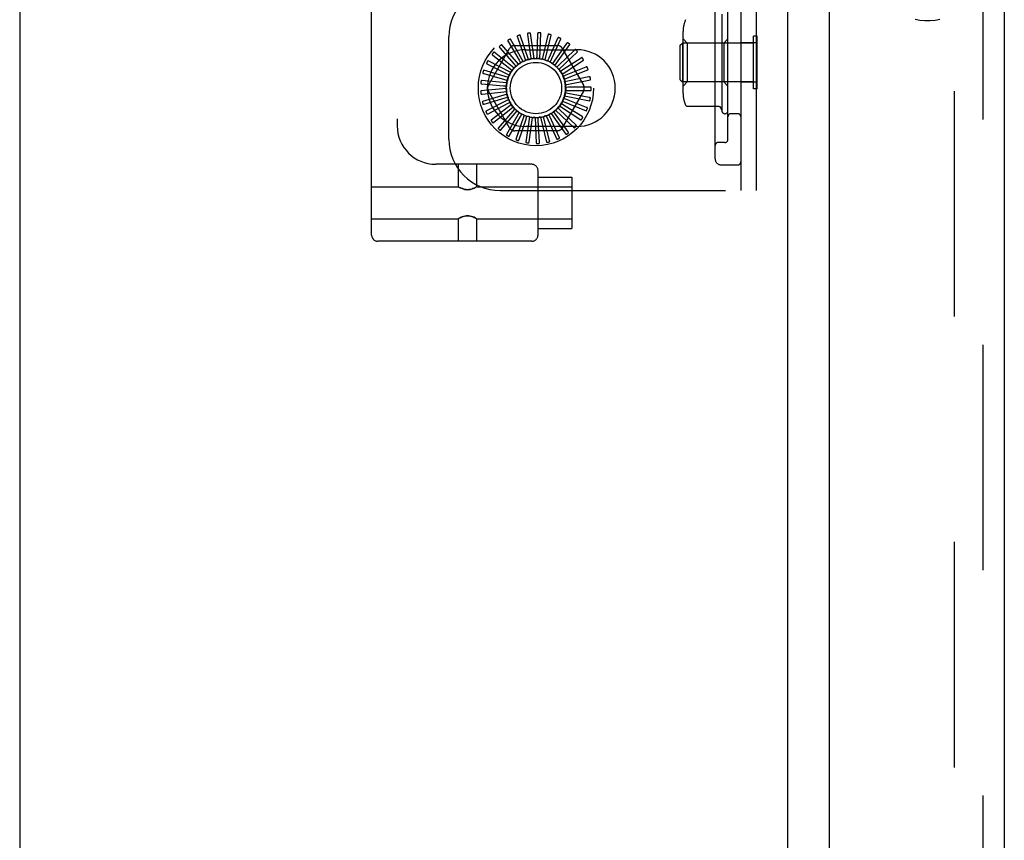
# Model space of a CAD drawing. Header units: inches. Extents: x 0 to 200, y 0 to 129.
# Tile 3 of 98: x 28.49 to 33.29, y 42.87 to 46.88. Entities that reach past the tile are written whole.
import ezdxf

# ---------------------------------------------------------------- set-up
doc = ezdxf.new("R2010")
doc.units = ezdxf.units.IN
doc.header["$LTSCALE"] = 11
doc.header["$MEASUREMENT"] = 0
doc.linetypes.add('HIDDEN', pattern=[0.2, 0.1, -0.1])
doc.layers.get('0').update_dxf_attribs({"linetype": 'CONTINUOUS'})
doc.layers.add('DEFAULT_2', color=8, linetype='HIDDEN')
doc.layers.add('DOOR_ASSEMBLY', color=7, linetype='CONTINUOUS')

msp = doc.modelspace()

# ---------------------------------------------------------------- linework, layer by layer
at = {"color": 3, "linetype": 'Continuous'}
for p, q in [((32.2356, 79.344), (32.2356, 18.24)), ((28.4856, 79.292), (28.4856, 16.917))]:
    msp.add_line(p, q, dxfattribs=at)
at = {"layer": 'DEFAULT_2', "color": 8, "linetype": 'HIDDEN'}
for p, q in [((33.0481, 79.5265), (33.0481, 18.0576)), ((32.0066, 51.542), (32.0066, 46.042)), ((32.0816, 51.542), (32.0816, 46.042)), ((31.8816, 46.197), (31.8816, 51.387)), ((30.2041, 45.8249), (30.2041, 51.3254)), ((30.3291, 50.7924), (30.3291, 46.3579)), ((31.9441, 46.2914), (31.9441, 47.0427)), ((31.9141, 46.902), (31.9141, 46.432)), ((30.5816, 46.292), (30.5816, 46.792)), ((30.916, 46.7906), (30.9514, 46.6906)), ((30.9704, 46.6817), (30.9295, 46.7998)), ((30.9647, 46.8033), (30.9805, 46.6984)), ((30.9975, 46.686), (30.9797, 46.8097)), ((31.0149, 46.8065), (31.0106, 46.7005)), ((31.0249, 46.6851), (31.0308, 46.81)), ((31.0648, 46.8002), (31.0405, 46.6969)), ((31.0516, 46.6791), (31.0811, 46.8005)), ((31.1126, 46.7845), (31.0692, 46.6877)), ((31.7251, 46.5154), (31.7251, 46.8187)), ((31.7451, 46.762), (31.7251, 46.782)), ((31.9241, 46.762), (31.9441, 46.782)), ((32.0866, 46.795), (32.0686, 46.795)), ((32.0686, 46.539), (32.0686, 46.795)), ((32.0866, 46.539), (32.0866, 46.795)), ((30.7745, 46.5566), (30.8779, 46.7358)), ((30.8301, 46.7391), (30.9001, 46.6594)), ((30.9211, 46.6582), (30.8393, 46.7526)), ((30.8706, 46.769), (30.9243, 46.6775)), ((30.9446, 46.6723), (30.8821, 46.7805)), ((30.9032, 46.7504), (31.1101, 46.7504)), ((31.0768, 46.6681), (31.1287, 46.7818)), ((31.1565, 46.7601), (31.0956, 46.6732)), ((31.0993, 46.6525), (31.1718, 46.7543)), ((31.1353, 46.7358), (31.2388, 46.5566)), ((31.7116, 46.751), (31.7216, 46.761)), ((31.7116, 46.583), (31.7116, 46.751)), ((32.0686, 46.761), (31.7216, 46.761)), ((31.7216, 46.761), (31.7216, 46.573)), ((31.9241, 46.762), (31.7451, 46.762)), ((31.7451, 46.762), (31.7451, 46.572)), ((31.9241, 46.762), (31.9241, 46.572)), ((32.0816, 46.7635), (32.0066, 46.7635)), ((30.796, 46.7022), (30.8798, 46.6372)), ((30.9007, 46.6399), (30.8024, 46.7172)), ((30.9514, 46.6906), (30.9561, 46.6772)), ((30.9566, 46.7295), (31.2066, 46.7295)), ((30.9805, 46.6984), (30.9826, 46.6843)), ((31.0106, 46.7005), (31.01, 46.6863)), ((31.0405, 46.6969), (31.0372, 46.683)), ((31.0692, 46.6877), (31.0633, 46.6747)), ((31.1186, 46.633), (31.209, 46.7192)), ((31.1951, 46.7278), (31.1188, 46.654)), ((31.2268, 46.6887), (31.138, 46.6308)), ((30.7695, 46.6594), (30.8641, 46.6115)), ((30.884, 46.6181), (30.773, 46.6754)), ((30.9001, 46.6594), (30.9095, 46.6487)), ((30.9243, 46.6775), (30.9315, 46.6652)), ((31.0956, 46.6732), (31.0874, 46.6616)), ((31.1188, 46.654), (31.1086, 46.6441)), ((31.1338, 46.6102), (31.2389, 46.6777)), ((31.2506, 46.6444), (31.1524, 46.6043)), ((30.7516, 46.6124), (30.8536, 46.5832)), ((30.8719, 46.5935), (30.752, 46.6287)), ((30.8641, 46.6115), (30.8768, 46.605)), ((30.8798, 46.6372), (30.8911, 46.6284)), ((31.138, 46.6308), (31.126, 46.623)), ((31.1524, 46.6043), (31.1392, 46.5989)), ((31.1444, 46.5849), (31.2604, 46.6313)), ((31.2656, 46.5964), (31.1615, 46.5756)), ((30.8646, 46.5671), (30.7402, 46.579)), ((30.7428, 46.5629), (30.8485, 46.5535)), ((30.8485, 46.5535), (30.8627, 46.5522)), ((30.8536, 46.5832), (30.8673, 46.5793)), ((31.1615, 46.5756), (31.1476, 46.5728)), ((31.15, 46.558), (31.2727, 46.5817)), ((31.1651, 46.5457), (31.1508, 46.5456)), ((31.2712, 46.5464), (31.1651, 46.5457)), ((31.7116, 46.583), (31.7216, 46.573)), ((32.0686, 46.573), (31.7216, 46.573)), ((31.7451, 46.572), (31.7251, 46.552)), ((31.9241, 46.572), (31.7451, 46.572)), ((31.9241, 46.572), (31.9441, 46.552)), ((32.0816, 46.5705), (32.0066, 46.5705)), ((30.8624, 46.5398), (30.738, 46.5279)), ((30.7437, 46.5126), (30.8492, 46.5234)), ((30.8654, 46.5125), (30.7455, 46.4773)), ((30.754, 46.4633), (30.8556, 46.4939)), ((30.8779, 46.3483), (30.7745, 46.5275)), ((30.8492, 46.5234), (30.8634, 46.5248)), ((30.8556, 46.4939), (30.8692, 46.498)), ((31.2388, 46.5275), (31.1353, 46.3483)), ((31.1457, 46.5036), (31.2684, 46.48)), ((31.1629, 46.5156), (31.1489, 46.5182)), ((31.1504, 46.5306), (31.2754, 46.5306)), ((31.2672, 46.4962), (31.1629, 46.5156)), ((32.0866, 46.539), (32.0686, 46.539)), ((30.8736, 46.4863), (30.7625, 46.429)), ((30.7735, 46.417), (30.8674, 46.4662)), ((30.8865, 46.4621), (30.7883, 46.3849)), ((30.8674, 46.4662), (30.8801, 46.4728)), ((30.8824, 46.4703), (30.8825, 46.4701)), ((30.8843, 46.4413), (30.8954, 46.4501)), ((31.1214, 46.4547), (31.2265, 46.3871)), ((31.1419, 46.4594), (31.1298, 46.467)), ((31.1359, 46.478), (31.2519, 46.4315)), ((31.1551, 46.4865), (31.1418, 46.4917)), ((31.2315, 46.4027), (31.1419, 46.4594)), ((31.2538, 46.4477), (31.1551, 46.4865)), ((31.7464, 46.4531), (31.8984, 46.4531)), ((31.9044, 46.4536), (31.9141, 46.432)), ((31.9067, 46.4485), (31.9064, 46.4492)), ((30.8013, 46.3751), (30.8843, 46.4413)), ((30.9038, 46.4409), (30.822, 46.3464)), ((30.8367, 46.3393), (30.9056, 46.4199)), ((30.9248, 46.4232), (30.8623, 46.315)), ((30.8781, 46.3108), (30.9305, 46.403)), ((30.9056, 46.4199), (30.9148, 46.4307)), ((30.9488, 46.4099), (30.9079, 46.2918)), ((30.9305, 46.403), (30.9376, 46.4154)), ((30.9748, 46.4013), (30.9571, 46.2776)), ((30.9582, 46.3911), (30.9628, 46.4046)), ((30.9876, 46.3847), (30.9896, 46.3988)), ((31.002, 46.3979), (31.008, 46.273)), ((31.0178, 46.3839), (31.017, 46.3982)), ((31.0294, 46.3996), (31.0589, 46.2782)), ((31.0475, 46.3889), (31.044, 46.4027)), ((31.056, 46.4065), (31.1079, 46.2928)), ((31.0757, 46.3994), (31.0697, 46.4123)), ((31.1205, 46.3032), (31.0757, 46.3994)), ((31.0807, 46.4183), (31.1532, 46.3165)), ((31.1015, 46.4151), (31.0931, 46.4266)), ((31.1636, 46.3291), (31.1015, 46.4151)), ((31.1028, 46.4345), (31.1932, 46.3483)), ((31.1238, 46.4353), (31.1134, 46.4451)), ((31.2011, 46.3626), (31.1238, 46.4353)), ((31.9916, 46.417), (31.9591, 46.417)), ((30.9242, 46.2906), (30.9582, 46.3911)), ((31.2066, 46.3545), (30.9566, 46.3545)), ((30.9733, 46.2796), (30.9876, 46.3847)), ((31.0235, 46.278), (31.0178, 46.3839)), ((31.0732, 46.286), (31.0475, 46.3889)), ((31.1101, 46.3337), (30.9032, 46.3337)), ((31.9291, 46.2764), (31.8966, 46.2764)), ((30.9866, 46.1699), (30.5171, 46.1699)), ((30.6279, 46.0604), (30.6279, 46.1699)), ((30.7179, 46.0604), (30.7179, 46.1699)), ((31.9116, 46.167), (31.9916, 46.167)), ((31.0166, 45.8249), (31.0166, 46.1399)), ((31.0166, 46.1074), (31.1816, 46.1074)), ((31.1816, 46.1073), (31.1816, 45.8574)), ((30.2041, 46.0604), (30.6279, 46.0604)), ((30.6284, 46.06), (30.6279, 46.0604)), ((30.6284, 46.06), (30.6301, 46.0591)), ((30.6299, 46.0592), (30.6329, 46.0575)), ((30.7174, 46.06), (30.7156, 46.0591)), ((30.7179, 46.0604), (30.7173, 46.06)), ((30.7179, 46.0604), (31.1816, 46.0604)), ((30.8316, 46.042), (32.0816, 46.042)), ((30.2041, 45.9044), (30.6279, 45.9044)), ((30.6284, 45.9047), (30.6279, 45.9044)), ((30.6279, 45.7949), (30.6279, 45.9044)), ((30.6301, 45.9056), (30.6284, 45.9047)), ((30.7128, 45.9072), (30.7158, 45.9055)), ((30.7156, 45.9056), (30.7174, 45.9047)), ((30.7179, 45.9044), (30.7173, 45.9047)), ((30.7179, 45.9044), (31.1816, 45.9044)), ((30.7179, 45.7949), (30.7179, 45.9044)), ((31.0166, 45.8574), (31.1816, 45.8574)), ((30.9866, 45.7949), (30.2341, 45.7949))]:
    msp.add_line(p, q, dxfattribs=at)
for points in [[(32.8576, 46.8785), (32.881, 46.8739), (32.9056, 46.8714), (32.9307, 46.8713), (32.9554, 46.8734), (32.9788, 46.8777)], [(31.7376, 46.8758), (31.7354, 46.8714), (31.7333, 46.8662), (31.733, 46.8654)], [(30.9167, 46.7969), (30.9163, 46.7967), (30.9159, 46.7965), (30.9156, 46.7961), (30.9154, 46.7958), (30.9153, 46.7954), (30.9152, 46.7949), (30.9152, 46.7945), (30.9152, 46.794), (30.9152, 46.7935), (30.9153, 46.7929), (30.9155, 46.7924), (30.9156, 46.7918), (30.9158, 46.7912), (30.916, 46.7906)], [(30.9295, 46.7998), (30.9294, 46.7999), (30.9293, 46.8), (30.9292, 46.8001), (30.929, 46.8002), (30.9288, 46.8002), (30.9286, 46.8003), (30.9284, 46.8003), (30.9281, 46.8003), (30.9279, 46.8003), (30.9277, 46.8003), (30.9274, 46.8002), (30.9272, 46.8002), (30.9269, 46.8002), (30.9266, 46.8001), (30.9263, 46.8001), (30.9261, 46.8), (30.9257, 46.7999), (30.9254, 46.7998), (30.9251, 46.7997), (30.9249, 46.7997)], [(30.9665, 46.8093), (30.9661, 46.8092), (30.9657, 46.809), (30.9654, 46.8088), (30.9651, 46.8084), (30.9649, 46.8081), (30.9647, 46.8077), (30.9646, 46.8072), (30.9645, 46.8067), (30.9645, 46.8062), (30.9645, 46.8057), (30.9645, 46.8051), (30.9645, 46.8045), (30.9646, 46.8039), (30.9647, 46.8033)], [(30.9797, 46.8097), (30.9796, 46.8099), (30.9795, 46.81), (30.9794, 46.8101), (30.9792, 46.8102), (30.9791, 46.8103), (30.9789, 46.8104), (30.9787, 46.8104), (30.9784, 46.8105), (30.9782, 46.8105), (30.978, 46.8105), (30.9777, 46.8106), (30.9775, 46.8106), (30.9772, 46.8106), (30.9769, 46.8106), (30.9766, 46.8106), (30.9763, 46.8106), (30.976, 46.8106), (30.9757, 46.8105), (30.9754, 46.8105), (30.975, 46.8105)], [(31.0178, 46.8121), (31.0174, 46.8121), (31.017, 46.8119), (31.0166, 46.8118), (31.0162, 46.8115), (31.016, 46.8112), (31.0157, 46.8108), (31.0155, 46.8104), (31.0154, 46.8099), (31.0152, 46.8094), (31.0151, 46.8089), (31.015, 46.8083), (31.015, 46.8077), (31.0149, 46.8071), (31.0149, 46.8065)], [(31.0308, 46.81), (31.0308, 46.8101), (31.0307, 46.8103), (31.0306, 46.8104), (31.0305, 46.8106), (31.0303, 46.8107), (31.0301, 46.8108), (31.03, 46.8109), (31.0297, 46.811), (31.0295, 46.811), (31.0293, 46.8111), (31.0291, 46.8112), (31.0288, 46.8112), (31.0285, 46.8113), (31.0283, 46.8114), (31.028, 46.8114), (31.0277, 46.8115), (31.0274, 46.8115), (31.0271, 46.8115), (31.0267, 46.8116), (31.0264, 46.8116)], [(31.0687, 46.8051), (31.0683, 46.8051), (31.0678, 46.8051), (31.0674, 46.805), (31.0671, 46.8048), (31.0667, 46.8045), (31.0664, 46.8042), (31.0662, 46.8038), (31.0659, 46.8034), (31.0657, 46.803), (31.0655, 46.8025), (31.0653, 46.8019), (31.0651, 46.8014), (31.0649, 46.8008), (31.0648, 46.8002)], [(31.0811, 46.8005), (31.0811, 46.8007), (31.0811, 46.8009), (31.081, 46.801), (31.0809, 46.8012), (31.0807, 46.8013), (31.0806, 46.8015), (31.0804, 46.8016), (31.0802, 46.8017), (31.08, 46.8018), (31.0798, 46.802), (31.0796, 46.8021), (31.0793, 46.8022), (31.0791, 46.8023), (31.0788, 46.8024), (31.0786, 46.8025), (31.0783, 46.8026), (31.078, 46.8027), (31.0777, 46.8028), (31.0774, 46.8029), (31.0771, 46.803)], [(31.1174, 46.7886), (31.117, 46.7887), (31.1165, 46.7888), (31.1161, 46.7887), (31.1157, 46.7886), (31.1153, 46.7884), (31.115, 46.7882), (31.1146, 46.7879), (31.1143, 46.7875), (31.114, 46.7871), (31.1137, 46.7866), (31.1134, 46.7861), (31.1131, 46.7856), (31.1128, 46.7851), (31.1126, 46.7845)], [(31.1287, 46.7818), (31.1287, 46.7819), (31.1287, 46.7821), (31.1287, 46.7823), (31.1286, 46.7825), (31.1285, 46.7826), (31.1283, 46.7828), (31.1282, 46.7829), (31.128, 46.7831), (31.1279, 46.7833), (31.1277, 46.7834), (31.1275, 46.7836), (31.1273, 46.7837), (31.127, 46.7839), (31.1268, 46.784), (31.1266, 46.7842), (31.1263, 46.7843), (31.126, 46.7845), (31.1258, 46.7846), (31.1255, 46.7848), (31.1251, 46.7849)], [(30.8284, 46.7452), (30.8281, 46.7449), (30.8278, 46.7445), (30.8277, 46.7441), (30.8276, 46.7437), (30.8277, 46.7433), (30.8277, 46.7428), (30.8279, 46.7424), (30.8281, 46.7419), (30.8283, 46.7415), (30.8286, 46.741), (30.829, 46.7406), (30.8293, 46.7401), (30.8297, 46.7396), (30.8301, 46.7391)], [(30.8393, 46.7526), (30.8391, 46.7528), (30.839, 46.7528), (30.8388, 46.7529), (30.8386, 46.7528), (30.8384, 46.7528), (30.8382, 46.7528), (30.838, 46.7527), (30.8378, 46.7526), (30.8376, 46.7525), (30.8374, 46.7524), (30.8371, 46.7523), (30.8369, 46.7522), (30.8367, 46.752), (30.8364, 46.7519), (30.8362, 46.7517), (30.836, 46.7516), (30.8357, 46.7514), (30.8354, 46.7512), (30.8352, 46.751), (30.8349, 46.7508)], [(30.8701, 46.7753), (30.8697, 46.775), (30.8694, 46.7747), (30.8692, 46.7743), (30.869, 46.7739), (30.869, 46.7735), (30.869, 46.7731), (30.869, 46.7726), (30.8691, 46.7721), (30.8693, 46.7716), (30.8695, 46.7711), (30.8697, 46.7706), (30.87, 46.7701), (30.8703, 46.7695), (30.8706, 46.769)], [(30.8821, 46.7805), (30.882, 46.7806), (30.8819, 46.7807), (30.8817, 46.7808), (30.8815, 46.7808), (30.8813, 46.7808), (30.8811, 46.7808), (30.8809, 46.7808), (30.8807, 46.7808), (30.8805, 46.7807), (30.8802, 46.7807), (30.88, 46.7806), (30.8797, 46.7805), (30.8795, 46.7804), (30.8792, 46.7803), (30.879, 46.7802), (30.8787, 46.7801), (30.8784, 46.7799), (30.8781, 46.7798), (30.8778, 46.7797), (30.8775, 46.7795)], [(31.162, 46.7631), (31.1616, 46.7634), (31.1612, 46.7635), (31.1608, 46.7636), (31.1604, 46.7635), (31.16, 46.7634), (31.1596, 46.7632), (31.1592, 46.763), (31.1588, 46.7627), (31.1584, 46.7623), (31.158, 46.7619), (31.1577, 46.7615), (31.1573, 46.761), (31.1569, 46.7606), (31.1565, 46.7601)], [(31.1718, 46.7543), (31.1719, 46.7545), (31.1719, 46.7547), (31.1719, 46.7548), (31.1719, 46.755), (31.1718, 46.7552), (31.1717, 46.7554), (31.1716, 46.7556), (31.1715, 46.7558), (31.1713, 46.7559), (31.1712, 46.7561), (31.171, 46.7563), (31.1708, 46.7565), (31.1706, 46.7567), (31.1704, 46.7569), (31.1702, 46.7571), (31.17, 46.7573), (31.1698, 46.7575), (31.1695, 46.7577), (31.1693, 46.7579), (31.169, 46.7581)], [(30.7932, 46.7078), (30.7929, 46.7074), (30.7928, 46.707), (30.7927, 46.7066), (30.7927, 46.7062), (30.7928, 46.7058), (30.793, 46.7054), (30.7932, 46.705), (30.7935, 46.7045), (30.7938, 46.7041), (30.7942, 46.7037), (30.7946, 46.7033), (30.795, 46.703), (30.7955, 46.7026), (30.796, 46.7022)], [(30.8024, 46.7172), (30.8023, 46.7172), (30.8021, 46.7173), (30.8019, 46.7173), (30.8017, 46.7172), (30.8016, 46.7172), (30.8014, 46.7171), (30.8012, 46.717), (30.801, 46.7169), (30.8008, 46.7167), (30.8006, 46.7166), (30.8004, 46.7164), (30.8002, 46.7163), (30.8, 46.7161), (30.7998, 46.7159), (30.7996, 46.7157), (30.7994, 46.7155), (30.7992, 46.7152), (30.799, 46.715), (30.7988, 46.7148), (30.7986, 46.7146)], [(30.9975, 46.686), (30.9997, 46.6859), (31.0019, 46.6858), (31.0041, 46.6857), (31.0063, 46.6855)], [(31.01, 46.6863), (31.0094, 46.686), (31.0088, 46.6858), (31.0082, 46.6856), (31.0076, 46.6855), (31.007, 46.6855), (31.0063, 46.6855)], [(31.2011, 46.7297), (31.2007, 46.73), (31.2004, 46.7302), (31.2, 46.7304), (31.1995, 46.7304), (31.1991, 46.7304), (31.1987, 46.7303), (31.1982, 46.7301), (31.1978, 46.7299), (31.1974, 46.7296), (31.1969, 46.7293), (31.1965, 46.729), (31.196, 46.7286), (31.1955, 46.7282), (31.1951, 46.7278)], [(31.209, 46.7192), (31.2091, 46.7194), (31.2092, 46.7195), (31.2092, 46.7197), (31.2092, 46.7199), (31.2092, 46.7201), (31.2091, 46.7203), (31.209, 46.7205), (31.2089, 46.7207), (31.2088, 46.7209), (31.2087, 46.7211), (31.2086, 46.7213), (31.2084, 46.7216), (31.2083, 46.7218), (31.2081, 46.722), (31.208, 46.7222), (31.2078, 46.7225), (31.2076, 46.7227), (31.2074, 46.723), (31.2072, 46.7232), (31.2069, 46.7235)], [(31.2331, 46.6895), (31.2328, 46.6899), (31.2325, 46.6902), (31.2321, 46.6904), (31.2317, 46.6905), (31.2313, 46.6905), (31.2308, 46.6905), (31.2304, 46.6904), (31.2299, 46.6903), (31.2294, 46.6901), (31.2289, 46.6899), (31.2284, 46.6897), (31.2279, 46.6894), (31.2274, 46.6891), (31.2268, 46.6887)], [(30.7656, 46.6644), (30.7655, 46.664), (30.7654, 46.6636), (30.7654, 46.6631), (30.7655, 46.6627), (30.7657, 46.6624), (30.7659, 46.662), (30.7662, 46.6616), (30.7666, 46.6613), (30.767, 46.6609), (30.7674, 46.6606), (30.7679, 46.6603), (30.7684, 46.66), (30.7689, 46.6597), (30.7695, 46.6594)], [(30.773, 46.6754), (30.7728, 46.6754), (30.7726, 46.6754), (30.7725, 46.6754), (30.7723, 46.6753), (30.7721, 46.6752), (30.7719, 46.6751), (30.7718, 46.6749), (30.7716, 46.6748), (30.7715, 46.6746), (30.7713, 46.6744), (30.7711, 46.6743), (30.771, 46.674), (30.7708, 46.6738), (30.7706, 46.6736), (30.7705, 46.6734), (30.7703, 46.6731), (30.7701, 46.6729), (30.77, 46.6726), (30.7698, 46.6723), (30.7696, 46.672)], [(30.9007, 46.6399), (30.9023, 46.6414), (30.904, 46.6429), (30.9057, 46.6443), (30.9074, 46.6457)], [(30.9095, 46.6487), (30.9093, 46.6481), (30.909, 46.6476), (30.9087, 46.6471), (30.9083, 46.6466), (30.9079, 46.6461), (30.9074, 46.6457)], [(30.9211, 46.6582), (30.923, 46.6594), (30.9249, 46.6605), (30.9269, 46.6616), (30.9288, 46.6626)], [(30.9315, 46.6652), (30.9311, 46.6646), (30.9307, 46.6642), (30.9303, 46.6637), (30.9298, 46.6633), (30.9293, 46.6629), (30.9288, 46.6626)], [(30.9446, 46.6723), (30.9467, 46.6731), (30.9488, 46.6738), (30.9509, 46.6745), (30.953, 46.6752)], [(30.9561, 46.6772), (30.9557, 46.6767), (30.9552, 46.6763), (30.9547, 46.6759), (30.9542, 46.6756), (30.9536, 46.6754), (30.953, 46.6752)], [(30.9704, 46.6817), (30.9726, 46.682), (30.9748, 46.6823), (30.977, 46.6826), (30.9792, 46.6829)], [(30.9826, 46.6843), (30.9821, 46.6839), (30.9816, 46.6836), (30.981, 46.6833), (30.9804, 46.6831), (30.9798, 46.683), (30.9792, 46.6829)], [(31.0249, 46.6851), (31.0271, 46.6846), (31.0292, 46.6841), (31.0314, 46.6836), (31.0335, 46.683)], [(31.0372, 46.683), (31.0366, 46.6829), (31.036, 46.6828), (31.0353, 46.6827), (31.0347, 46.6828), (31.0341, 46.6829), (31.0335, 46.683)], [(31.0516, 46.6791), (31.0537, 46.6782), (31.0557, 46.6773), (31.0577, 46.6763), (31.0597, 46.6754)], [(31.0633, 46.6747), (31.0627, 46.6747), (31.0621, 46.6747), (31.0615, 46.6748), (31.0608, 46.6749), (31.0603, 46.6751), (31.0597, 46.6754)], [(31.0768, 46.6681), (31.0786, 46.6668), (31.0804, 46.6656), (31.0822, 46.6642), (31.084, 46.6629)], [(31.0874, 46.6616), (31.0868, 46.6616), (31.0862, 46.6618), (31.0856, 46.662), (31.085, 46.6622), (31.0845, 46.6625), (31.084, 46.6629)], [(31.0993, 46.6525), (31.1009, 46.651), (31.1024, 46.6494), (31.104, 46.6477), (31.1054, 46.6461)], [(31.1086, 46.6441), (31.108, 46.6443), (31.1074, 46.6446), (31.1069, 46.6449), (31.1063, 46.6452), (31.1059, 46.6456), (31.1054, 46.6461)], [(31.2389, 46.6777), (31.239, 46.6779), (31.2391, 46.678), (31.2392, 46.6782), (31.2392, 46.6784), (31.2392, 46.6785), (31.2392, 46.6788), (31.2391, 46.679), (31.2391, 46.6792), (31.239, 46.6794), (31.2389, 46.6796), (31.2389, 46.6799), (31.2388, 46.6801), (31.2387, 46.6804), (31.2385, 46.6806), (31.2384, 46.6809), (31.2383, 46.6812), (31.2382, 46.6814), (31.238, 46.6817), (31.2378, 46.682), (31.2376, 46.6823)], [(31.2569, 46.644), (31.2567, 46.6444), (31.2564, 46.6448), (31.2561, 46.645), (31.2557, 46.6452), (31.2553, 46.6453), (31.2549, 46.6454), (31.2544, 46.6454), (31.2539, 46.6454), (31.2534, 46.6453), (31.2529, 46.6452), (31.2523, 46.645), (31.2518, 46.6448), (31.2512, 46.6446), (31.2506, 46.6444)], [(30.7468, 46.6166), (30.7468, 46.6162), (30.7468, 46.6157), (30.7469, 46.6153), (30.747, 46.6149), (30.7473, 46.6146), (30.7476, 46.6143), (30.7479, 46.614), (30.7484, 46.6137), (30.7488, 46.6134), (30.7493, 46.6132), (30.7498, 46.613), (30.7504, 46.6128), (30.751, 46.6126), (30.7516, 46.6124)], [(30.752, 46.6287), (30.7518, 46.6287), (30.7516, 46.6287), (30.7515, 46.6287), (30.7513, 46.6285), (30.7512, 46.6284), (30.751, 46.6283), (30.7509, 46.6281), (30.7507, 46.6279), (30.7506, 46.6277), (30.7505, 46.6275), (30.7504, 46.6273), (30.7502, 46.6271), (30.7501, 46.6268), (30.75, 46.6266), (30.7499, 46.6263), (30.7498, 46.626), (30.7497, 46.6257), (30.7495, 46.6254), (30.7494, 46.6252), (30.7494, 46.6249)], [(30.8719, 46.5935), (30.8729, 46.5955), (30.8739, 46.5975), (30.8749, 46.5995), (30.876, 46.6014)], [(30.8768, 46.605), (30.8768, 46.6044), (30.8768, 46.6038), (30.8767, 46.6031), (30.8765, 46.6025), (30.8763, 46.602), (30.876, 46.6014)], [(30.884, 46.6181), (30.8854, 46.6199), (30.8868, 46.6216), (30.8882, 46.6234), (30.8896, 46.6251)], [(30.8911, 46.6284), (30.891, 46.6278), (30.8908, 46.6272), (30.8906, 46.6266), (30.8903, 46.6261), (30.89, 46.6255), (30.8896, 46.6251)], [(31.1186, 46.633), (31.1198, 46.6312), (31.121, 46.6293), (31.1222, 46.6274), (31.1233, 46.6255)], [(31.126, 46.623), (31.1255, 46.6233), (31.125, 46.6236), (31.1245, 46.624), (31.1241, 46.6245), (31.1237, 46.625), (31.1233, 46.6255)], [(31.1338, 46.6102), (31.1346, 46.6081), (31.1355, 46.6061), (31.1363, 46.604), (31.137, 46.6019)], [(31.1392, 46.5989), (31.1387, 46.5993), (31.1383, 46.5998), (31.1379, 46.6003), (31.1375, 46.6008), (31.1373, 46.6013), (31.137, 46.6019)], [(31.2604, 46.6313), (31.2605, 46.6314), (31.2606, 46.6315), (31.2607, 46.6317), (31.2608, 46.6319), (31.2608, 46.6321), (31.2608, 46.6323), (31.2608, 46.6325), (31.2608, 46.6327), (31.2608, 46.6329), (31.2608, 46.6332), (31.2608, 46.6334), (31.2607, 46.6337), (31.2606, 46.634), (31.2606, 46.6342), (31.2605, 46.6345), (31.2604, 46.6348), (31.2603, 46.6351), (31.2602, 46.6354), (31.2601, 46.6357), (31.26, 46.636)], [(31.2717, 46.5948), (31.2716, 46.5952), (31.2714, 46.5956), (31.2711, 46.596), (31.2707, 46.5962), (31.2704, 46.5964), (31.27, 46.5966), (31.2695, 46.5966), (31.269, 46.5967), (31.2685, 46.5967), (31.2679, 46.5967), (31.2674, 46.5967), (31.2668, 46.5966), (31.2662, 46.5965), (31.2656, 46.5964)], [(30.7374, 46.5661), (30.7374, 46.5656), (30.7375, 46.5652), (30.7377, 46.5648), (30.7379, 46.5645), (30.7382, 46.5642), (30.7386, 46.5639), (30.739, 46.5637), (30.7395, 46.5635), (30.74, 46.5634), (30.7405, 46.5632), (30.741, 46.5631), (30.7416, 46.563), (30.7422, 46.5629), (30.7428, 46.5629)], [(30.7402, 46.579), (30.74, 46.579), (30.7398, 46.5789), (30.7397, 46.5788), (30.7395, 46.5787), (30.7394, 46.5785), (30.7393, 46.5783), (30.7392, 46.5781), (30.7391, 46.5779), (30.739, 46.5777), (30.7389, 46.5775), (30.7389, 46.5773), (30.7388, 46.577), (30.7387, 46.5768), (30.7386, 46.5765), (30.7386, 46.5762), (30.7385, 46.5759), (30.7385, 46.5756), (30.7384, 46.5753), (30.7384, 46.575), (30.7383, 46.5746)], [(30.8624, 46.5398), (30.8626, 46.542), (30.8628, 46.5442), (30.863, 46.5464), (30.8633, 46.5486)], [(30.8627, 46.5522), (30.863, 46.5517), (30.8631, 46.5511), (30.8633, 46.5505), (30.8633, 46.5498), (30.8633, 46.5492), (30.8633, 46.5486)], [(30.8646, 46.5671), (30.8651, 46.5692), (30.8658, 46.5714), (30.8664, 46.5735), (30.8671, 46.5756)], [(30.8673, 46.5793), (30.8674, 46.5787), (30.8674, 46.5781), (30.8674, 46.5774), (30.8674, 46.5768), (30.8673, 46.5762), (30.8671, 46.5756)], [(31.1444, 46.5849), (31.1448, 46.5827), (31.1452, 46.5805), (31.1456, 46.5783), (31.146, 46.5761)], [(31.1476, 46.5728), (31.1472, 46.5733), (31.1468, 46.5738), (31.1465, 46.5744), (31.1463, 46.5749), (31.1461, 46.5755), (31.146, 46.5761)], [(31.15, 46.558), (31.15, 46.5558), (31.15, 46.5536), (31.15, 46.5514), (31.1499, 46.5491)], [(31.1508, 46.5456), (31.1505, 46.5461), (31.1503, 46.5467), (31.1501, 46.5473), (31.15, 46.5479), (31.1499, 46.5485), (31.1499, 46.5491)], [(31.2769, 46.5437), (31.2768, 46.5441), (31.2767, 46.5446), (31.2765, 46.5449), (31.2762, 46.5452), (31.2759, 46.5455), (31.2755, 46.5457), (31.2751, 46.5459), (31.2746, 46.5461), (31.2741, 46.5462), (31.2736, 46.5463), (31.273, 46.5463), (31.2724, 46.5464), (31.2718, 46.5464), (31.2712, 46.5464)], [(31.2727, 46.5817), (31.2729, 46.5817), (31.273, 46.5818), (31.2731, 46.582), (31.2732, 46.5822), (31.2733, 46.5823), (31.2733, 46.5825), (31.2734, 46.5827), (31.2734, 46.583), (31.2734, 46.5832), (31.2734, 46.5834), (31.2735, 46.5837), (31.2735, 46.584), (31.2735, 46.5842), (31.2734, 46.5845), (31.2734, 46.5848), (31.2734, 46.5851), (31.2734, 46.5854), (31.2733, 46.5857), (31.2733, 46.586), (31.2732, 46.5864)], [(30.738, 46.5279), (30.7378, 46.5278), (30.7377, 46.5277), (30.7375, 46.5276), (30.7374, 46.5275), (30.7374, 46.5273), (30.7373, 46.5271), (30.7372, 46.5269), (30.7372, 46.5267), (30.7371, 46.5264), (30.7371, 46.5262), (30.737, 46.526), (30.737, 46.5257), (30.737, 46.5254), (30.737, 46.5252), (30.737, 46.5249), (30.737, 46.5246), (30.737, 46.5243), (30.737, 46.5239), (30.737, 46.5236), (30.737, 46.5233)], [(30.7377, 46.5147), (30.7378, 46.5143), (30.738, 46.5139), (30.7382, 46.5135), (30.7385, 46.5132), (30.7389, 46.513), (30.7393, 46.5128), (30.7397, 46.5127), (30.7402, 46.5126), (30.7407, 46.5125), (30.7413, 46.5125), (30.7419, 46.5125), (30.7424, 46.5125), (30.743, 46.5125), (30.7437, 46.5126)], [(30.8634, 46.5248), (30.8637, 46.5243), (30.864, 46.5238), (30.8643, 46.5232), (30.8644, 46.5226), (30.8646, 46.522), (30.8646, 46.5214)], [(30.8654, 46.5125), (30.8652, 46.5147), (30.865, 46.5169), (30.8648, 46.5191), (30.8646, 46.5214)], [(30.8692, 46.498), (30.8697, 46.4976), (30.8701, 46.4971), (30.8704, 46.4966), (30.8707, 46.496), (30.8709, 46.4955), (30.8711, 46.4949)], [(30.8736, 46.4863), (30.8729, 46.4884), (30.8723, 46.4906), (30.8717, 46.4927), (30.8711, 46.4949)], [(31.1418, 46.4917), (31.1417, 46.4923), (31.1417, 46.493), (31.1418, 46.4936), (31.1419, 46.4942), (31.1421, 46.4948), (31.1423, 46.4954)], [(31.1457, 46.5036), (31.1449, 46.5015), (31.144, 46.4995), (31.1432, 46.4974), (31.1423, 46.4954)], [(31.1489, 46.5182), (31.1487, 46.5188), (31.1486, 46.5194), (31.1485, 46.52), (31.1485, 46.5207), (31.1486, 46.5213), (31.1487, 46.5219)], [(31.1504, 46.5306), (31.15, 46.5284), (31.1496, 46.5262), (31.1492, 46.5241), (31.1487, 46.5219)], [(31.2723, 46.4925), (31.2723, 46.493), (31.2723, 46.4934), (31.2722, 46.4938), (31.272, 46.4942), (31.2717, 46.4945), (31.2713, 46.4948), (31.271, 46.495), (31.2705, 46.4953), (31.27, 46.4955), (31.2695, 46.4957), (31.269, 46.4958), (31.2684, 46.496), (31.2678, 46.4961), (31.2672, 46.4962)], [(31.2754, 46.5306), (31.2756, 46.5306), (31.2757, 46.5307), (31.2758, 46.5308), (31.276, 46.531), (31.2761, 46.5311), (31.2762, 46.5313), (31.2762, 46.5315), (31.2763, 46.5317), (31.2764, 46.532), (31.2765, 46.5322), (31.2765, 46.5324), (31.2766, 46.5327), (31.2766, 46.533), (31.2767, 46.5332), (31.2767, 46.5335), (31.2767, 46.5338), (31.2768, 46.5341), (31.2768, 46.5344), (31.2768, 46.5347), (31.2768, 46.535)], [(30.7455, 46.4773), (30.7454, 46.4772), (30.7452, 46.4771), (30.7451, 46.477), (30.7451, 46.4768), (30.745, 46.4766), (30.745, 46.4764), (30.7449, 46.4762), (30.7449, 46.4759), (30.7449, 46.4757), (30.7449, 46.4755), (30.7449, 46.4752), (30.745, 46.475), (30.745, 46.4747), (30.745, 46.4744), (30.7451, 46.4741), (30.7451, 46.4738), (30.7452, 46.4735), (30.7453, 46.4732), (30.7453, 46.4729), (30.7454, 46.4726)], [(30.7478, 46.4643), (30.7479, 46.4639), (30.7482, 46.4635), (30.7485, 46.4632), (30.7488, 46.463), (30.7492, 46.4629), (30.7497, 46.4628), (30.7501, 46.4627), (30.7506, 46.4627), (30.7511, 46.4627), (30.7517, 46.4628), (30.7522, 46.4629), (30.7528, 46.463), (30.7534, 46.4632), (30.754, 46.4633)], [(30.8801, 46.4728), (30.8805, 46.4725), (30.881, 46.4721), (30.8814, 46.4717), (30.8817, 46.4713), (30.8821, 46.4708), (30.8824, 46.4703)], [(30.8865, 46.4621), (30.8858, 46.4634), (30.8851, 46.4648), (30.8844, 46.4661), (30.8838, 46.4674), (30.8831, 46.4687), (30.8825, 46.4701)], [(30.8954, 46.4501), (30.896, 46.4499), (30.8965, 46.4496), (30.8971, 46.4492), (30.8975, 46.4488), (30.898, 46.4484), (30.8984, 46.4479)], [(30.9038, 46.4409), (30.9024, 46.4426), (30.901, 46.4443), (30.8997, 46.4461), (30.8984, 46.4479)], [(31.1134, 46.4451), (31.1136, 46.4457), (31.1138, 46.4463), (31.1141, 46.4468), (31.1144, 46.4473), (31.1148, 46.4478), (31.1152, 46.4483)], [(31.1214, 46.4547), (31.1199, 46.453), (31.1184, 46.4514), (31.1168, 46.4498), (31.1152, 46.4483)], [(31.1298, 46.467), (31.1299, 46.4677), (31.13, 46.4683), (31.1302, 46.4689), (31.1304, 46.4695), (31.1307, 46.47), (31.131, 46.4705)], [(31.1359, 46.478), (31.1347, 46.4761), (31.1335, 46.4742), (31.1323, 46.4724), (31.131, 46.4705)], [(31.2581, 46.4431), (31.2583, 46.4436), (31.2583, 46.444), (31.2582, 46.4444), (31.2581, 46.4448), (31.2579, 46.4452), (31.2576, 46.4455), (31.2573, 46.4459), (31.2569, 46.4462), (31.2565, 46.4465), (31.256, 46.4467), (31.2555, 46.447), (31.255, 46.4473), (31.2544, 46.4475), (31.2538, 46.4477)], [(31.2684, 46.48), (31.2685, 46.48), (31.2687, 46.48), (31.2689, 46.4801), (31.269, 46.4802), (31.2691, 46.4803), (31.2693, 46.4805), (31.2694, 46.4807), (31.2695, 46.4809), (31.2696, 46.4811), (31.2697, 46.4813), (31.2698, 46.4815), (31.2699, 46.4818), (31.27, 46.482), (31.2701, 46.4823), (31.2702, 46.4826), (31.2703, 46.4828), (31.2704, 46.4831), (31.2705, 46.4835), (31.2705, 46.4838), (31.2706, 46.4841)], [(31.733, 46.4687), (31.7333, 46.4679), (31.7354, 46.4627), (31.7376, 46.4583)], [(31.7376, 46.4583), (31.7381, 46.4576), (31.7389, 46.4565), (31.7399, 46.4555), (31.741, 46.4547), (31.7422, 46.454), (31.7435, 46.4535), (31.7449, 46.4532), (31.7464, 46.4531)], [(31.8984, 46.4531), (31.8997, 46.453), (31.9011, 46.4527), (31.9024, 46.4522), (31.9035, 46.4517), (31.9043, 46.4511), (31.905, 46.4506), (31.9055, 46.4501), (31.9059, 46.4497), (31.9062, 46.4493), (31.9064, 46.449), (31.9066, 46.4488), (31.9067, 46.4486), (31.9067, 46.4485)], [(31.9042, 46.454), (31.9046, 46.4532), (31.9049, 46.4524)], [(31.9053, 46.4516), (31.9056, 46.4508), (31.906, 46.45), (31.9064, 46.4492)], [(30.7625, 46.429), (30.7624, 46.4289), (30.7623, 46.4288), (30.7622, 46.4286), (30.7621, 46.4285), (30.7621, 46.4283), (30.7621, 46.4281), (30.7621, 46.4278), (30.7622, 46.4276), (30.7622, 46.4274), (30.7623, 46.4272), (30.7623, 46.4269), (30.7624, 46.4267), (30.7625, 46.4264), (30.7626, 46.4261), (30.7627, 46.4259), (30.7628, 46.4256), (30.7629, 46.4253), (30.763, 46.425), (30.7632, 46.4247), (30.7633, 46.4244)], [(30.7672, 46.4167), (30.7674, 46.4164), (30.7677, 46.416), (30.7681, 46.4158), (30.7685, 46.4157), (30.7689, 46.4156), (30.7693, 46.4156), (30.7698, 46.4156), (30.7703, 46.4157), (30.7708, 46.4158), (30.7713, 46.416), (30.7718, 46.4162), (30.7724, 46.4164), (30.7729, 46.4167), (30.7735, 46.417)], [(30.9148, 46.4307), (30.9155, 46.4306), (30.916, 46.4304), (30.9166, 46.4301), (30.9172, 46.4298), (30.9177, 46.4295), (30.9181, 46.4291)], [(30.9248, 46.4232), (30.9231, 46.4247), (30.9214, 46.4261), (30.9198, 46.4276), (30.9181, 46.4291)], [(30.9376, 46.4154), (30.9382, 46.4154), (30.9388, 46.4153), (30.9394, 46.4151), (30.94, 46.4149), (30.9406, 46.4147), (30.9411, 46.4144)], [(30.9488, 46.4099), (30.9468, 46.411), (30.9449, 46.4121), (30.943, 46.4132), (30.9411, 46.4144)], [(30.9628, 46.4046), (30.9634, 46.4047), (30.964, 46.4047), (30.9646, 46.4047), (30.9653, 46.4046), (30.9659, 46.4045), (30.9665, 46.4043)], [(30.9748, 46.4013), (30.9727, 46.402), (30.9706, 46.4028), (30.9685, 46.4035), (30.9665, 46.4043)], [(30.9896, 46.3988), (30.9902, 46.399), (30.9908, 46.3992), (30.9914, 46.3993), (30.992, 46.3993), (30.9926, 46.3993), (30.9932, 46.3992)], [(31.002, 46.3979), (30.9998, 46.3981), (30.9976, 46.3985), (30.9954, 46.3988), (30.9932, 46.3992)], [(31.017, 46.3982), (31.0175, 46.3985), (31.0181, 46.3987), (31.0187, 46.399), (31.0193, 46.3991), (31.0199, 46.3992), (31.0205, 46.3992)], [(31.0294, 46.3996), (31.0272, 46.3995), (31.025, 46.3994), (31.0227, 46.3993), (31.0205, 46.3992)], [(31.044, 46.4027), (31.0445, 46.4031), (31.045, 46.4035), (31.0456, 46.4038), (31.0461, 46.4041), (31.0467, 46.4043), (31.0473, 46.4044)], [(31.056, 46.4065), (31.0538, 46.4059), (31.0516, 46.4054), (31.0495, 46.4049), (31.0473, 46.4044)], [(31.0697, 46.4123), (31.0701, 46.4128), (31.0705, 46.4133), (31.071, 46.4137), (31.0715, 46.4141), (31.072, 46.4144), (31.0726, 46.4146)], [(31.0807, 46.4183), (31.0787, 46.4173), (31.0767, 46.4164), (31.0747, 46.4155), (31.0726, 46.4146)], [(31.0931, 46.4266), (31.0934, 46.4272), (31.0938, 46.4277), (31.0941, 46.4282), (31.0946, 46.4287), (31.095, 46.4291), (31.0955, 46.4294)], [(31.1028, 46.4345), (31.101, 46.4332), (31.0992, 46.4319), (31.0974, 46.4307), (31.0955, 46.4294)], [(31.2349, 46.3973), (31.2351, 46.3977), (31.2352, 46.3981), (31.2352, 46.3986), (31.2352, 46.399), (31.235, 46.3994), (31.2348, 46.3998), (31.2346, 46.4002), (31.2342, 46.4005), (31.2339, 46.4009), (31.2335, 46.4013), (31.233, 46.4016), (31.2325, 46.402), (31.232, 46.4023), (31.2315, 46.4027)], [(31.2519, 46.4315), (31.2521, 46.4315), (31.2522, 46.4315), (31.2524, 46.4316), (31.2526, 46.4317), (31.2527, 46.4318), (31.2529, 46.4319), (31.253, 46.4321), (31.2532, 46.4322), (31.2533, 46.4324), (31.2535, 46.4326), (31.2536, 46.4328), (31.2538, 46.433), (31.2539, 46.4333), (31.254, 46.4335), (31.2542, 46.4338), (31.2543, 46.434), (31.2545, 46.4343), (31.2546, 46.4346), (31.2547, 46.4349), (31.2549, 46.4352)], [(30.7883, 46.3849), (30.7882, 46.3848), (30.7881, 46.3846), (30.7881, 46.3844), (30.7881, 46.3842), (30.7881, 46.384), (30.7881, 46.3838), (30.7882, 46.3836), (30.7882, 46.3834), (30.7883, 46.3832), (30.7884, 46.383), (30.7885, 46.3828), (30.7886, 46.3825), (30.7888, 46.3823), (30.7889, 46.382), (30.7891, 46.3818), (30.7892, 46.3815), (30.7894, 46.3813), (30.7896, 46.381), (30.7897, 46.3808), (30.7899, 46.3805)], [(30.7952, 46.3737), (30.7955, 46.3734), (30.7959, 46.3731), (30.7963, 46.3729), (30.7967, 46.3729), (30.7971, 46.3729), (30.7975, 46.3729), (30.798, 46.3731), (30.7984, 46.3732), (30.7989, 46.3735), (30.7994, 46.3737), (30.7999, 46.374), (30.8004, 46.3744), (30.8009, 46.3747), (30.8013, 46.3751)], [(31.1932, 46.3483), (31.1934, 46.3482), (31.1936, 46.3482), (31.1937, 46.3481), (31.1939, 46.3482), (31.1941, 46.3482), (31.1943, 46.3483), (31.1945, 46.3484), (31.1947, 46.3485), (31.1949, 46.3486), (31.1951, 46.3487), (31.1953, 46.3488), (31.1955, 46.349), (31.1958, 46.3492), (31.196, 46.3493), (31.1962, 46.3495), (31.1964, 46.3497), (31.1967, 46.3499), (31.1969, 46.3501), (31.1971, 46.3503), (31.1974, 46.3506)], [(31.2034, 46.3567), (31.2036, 46.3571), (31.2038, 46.3575), (31.2039, 46.3579), (31.204, 46.3583), (31.2039, 46.3587), (31.2038, 46.3592), (31.2036, 46.3596), (31.2033, 46.36), (31.203, 46.3605), (31.2027, 46.3609), (31.2024, 46.3613), (31.202, 46.3618), (31.2015, 46.3622), (31.2011, 46.3626)], [(31.2265, 46.3871), (31.2267, 46.3871), (31.2269, 46.387), (31.227, 46.3871), (31.2272, 46.3871), (31.2274, 46.3872), (31.2276, 46.3873), (31.2278, 46.3874), (31.2279, 46.3876), (31.2281, 46.3877), (31.2283, 46.3879), (31.2285, 46.388), (31.2287, 46.3882), (31.2288, 46.3884), (31.229, 46.3886), (31.2292, 46.3889), (31.2294, 46.3891), (31.2296, 46.3893), (31.2298, 46.3896), (31.23, 46.3898), (31.2301, 46.3901)], [(30.822, 46.3464), (30.8219, 46.3463), (30.8218, 46.3461), (30.8218, 46.3459), (30.8219, 46.3457), (30.8219, 46.3455), (30.822, 46.3454), (30.8221, 46.3452), (30.8222, 46.345), (30.8223, 46.3448), (30.8225, 46.3446), (30.8226, 46.3444), (30.8228, 46.3442), (30.8229, 46.3439), (30.8231, 46.3437), (30.8233, 46.3435), (30.8235, 46.3433), (30.8237, 46.3431), (30.824, 46.3428), (30.8242, 46.3426), (30.8245, 46.3424)], [(30.8309, 46.3367), (30.8313, 46.3365), (30.8316, 46.3363), (30.8321, 46.3362), (30.8325, 46.3362), (30.8329, 46.3363), (30.8333, 46.3364), (30.8337, 46.3366), (30.8342, 46.3369), (30.8346, 46.3372), (30.835, 46.3375), (30.8354, 46.3379), (30.8358, 46.3384), (30.8362, 46.3388), (30.8367, 46.3393)], [(30.8623, 46.315), (30.8623, 46.3148), (30.8623, 46.3147), (30.8623, 46.3145), (30.8624, 46.3143), (30.8625, 46.3141), (30.8626, 46.314), (30.8627, 46.3138), (30.8628, 46.3136), (30.863, 46.3135), (30.8632, 46.3133), (30.8634, 46.3131), (30.8635, 46.3129), (30.8638, 46.3128), (30.864, 46.3126), (30.8642, 46.3124), (30.8644, 46.3122), (30.8647, 46.3121), (30.865, 46.3119), (30.8652, 46.3117), (30.8655, 46.3115)], [(30.8729, 46.3072), (30.8733, 46.307), (30.8738, 46.3069), (30.8742, 46.3069), (30.8746, 46.307), (30.875, 46.3071), (30.8754, 46.3073), (30.8757, 46.3076), (30.8761, 46.308), (30.8765, 46.3083), (30.8768, 46.3088), (30.8771, 46.3092), (30.8775, 46.3097), (30.8778, 46.3102), (30.8781, 46.3108)], [(31.1204, 46.2969), (31.1208, 46.2971), (31.1211, 46.2974), (31.1214, 46.2977), (31.1215, 46.2981), (31.1216, 46.2985), (31.1217, 46.299), (31.1217, 46.2995), (31.1216, 46.2999), (31.1215, 46.3005), (31.1213, 46.301), (31.1212, 46.3015), (31.121, 46.3021), (31.1207, 46.3026), (31.1205, 46.3032)], [(31.1532, 46.3165), (31.1533, 46.3164), (31.1535, 46.3163), (31.1537, 46.3162), (31.1538, 46.3162), (31.154, 46.3162), (31.1542, 46.3163), (31.1545, 46.3163), (31.1547, 46.3164), (31.1549, 46.3164), (31.1551, 46.3165), (31.1554, 46.3166), (31.1556, 46.3167), (31.1558, 46.3168), (31.1561, 46.317), (31.1563, 46.3171), (31.1566, 46.3173), (31.1569, 46.3174), (31.1571, 46.3176), (31.1574, 46.3177), (31.1576, 46.3179)], [(31.1647, 46.3228), (31.1651, 46.3232), (31.1653, 46.3235), (31.1655, 46.3239), (31.1656, 46.3243), (31.1656, 46.3247), (31.1656, 46.3252), (31.1655, 46.3256), (31.1653, 46.3261), (31.1651, 46.3266), (31.1649, 46.327), (31.1646, 46.3275), (31.1643, 46.328), (31.164, 46.3285), (31.1636, 46.3291)], [(30.9079, 46.2918), (30.9079, 46.2916), (30.9079, 46.2915), (30.908, 46.2913), (30.9081, 46.2911), (30.9082, 46.291), (30.9083, 46.2908), (30.9085, 46.2907), (30.9087, 46.2905), (30.9089, 46.2904), (30.9091, 46.2903), (30.9093, 46.2901), (30.9095, 46.29), (30.9097, 46.2899), (30.91, 46.2897), (30.9102, 46.2896), (30.9105, 46.2895), (30.9108, 46.2894), (30.9111, 46.2892), (30.9114, 46.2891), (30.9116, 46.289)], [(30.9198, 46.2861), (30.9202, 46.286), (30.9207, 46.286), (30.9211, 46.2861), (30.9215, 46.2862), (30.9218, 46.2864), (30.9222, 46.2867), (30.9225, 46.2871), (30.9228, 46.2875), (30.923, 46.2879), (30.9233, 46.2884), (30.9235, 46.2889), (30.9238, 46.2895), (30.924, 46.29), (30.9242, 46.2906)], [(30.9571, 46.2776), (30.9571, 46.2775), (30.9571, 46.2773), (30.9572, 46.2772), (30.9573, 46.277), (30.9575, 46.2769), (30.9577, 46.2768), (30.9578, 46.2767), (30.958, 46.2765), (30.9582, 46.2764), (30.9585, 46.2764), (30.9587, 46.2763), (30.9589, 46.2762), (30.9592, 46.2761), (30.9595, 46.276), (30.9597, 46.2759), (30.96, 46.2759), (30.9603, 46.2758), (30.9607, 46.2757), (30.961, 46.2757), (30.9613, 46.2756)], [(30.9698, 46.2743), (30.9702, 46.2743), (30.9707, 46.2743), (30.9711, 46.2745), (30.9714, 46.2747), (30.9717, 46.275), (30.972, 46.2754), (30.9722, 46.2758), (30.9725, 46.2762), (30.9726, 46.2767), (30.9728, 46.2772), (30.9729, 46.2778), (30.9731, 46.2783), (30.9732, 46.2789), (30.9733, 46.2796)], [(31.008, 46.273), (31.008, 46.2729), (31.0081, 46.2727), (31.0082, 46.2726), (31.0084, 46.2725), (31.0086, 46.2724), (31.0087, 46.2723), (31.0089, 46.2722), (31.0092, 46.2722), (31.0094, 46.2721), (31.0096, 46.272), (31.0099, 46.272), (31.0101, 46.272), (31.0104, 46.2719), (31.0107, 46.2719), (31.011, 46.2719), (31.0113, 46.2719), (31.0116, 46.2718), (31.0119, 46.2718), (31.0122, 46.2718), (31.0125, 46.2718)], [(31.0211, 46.2722), (31.0216, 46.2722), (31.022, 46.2724), (31.0223, 46.2726), (31.0226, 46.2729), (31.0229, 46.2732), (31.0231, 46.2736), (31.0233, 46.2741), (31.0234, 46.2746), (31.0235, 46.2751), (31.0235, 46.2756), (31.0236, 46.2762), (31.0236, 46.2768), (31.0236, 46.2774), (31.0235, 46.278)], [(31.0589, 46.2782), (31.0589, 46.278), (31.0591, 46.2779), (31.0592, 46.2778), (31.0594, 46.2777), (31.0595, 46.2776), (31.0598, 46.2776), (31.06, 46.2775), (31.0602, 46.2775), (31.0604, 46.2775), (31.0607, 46.2775), (31.0609, 46.2775), (31.0612, 46.2775), (31.0614, 46.2775), (31.0617, 46.2775), (31.062, 46.2776), (31.0623, 46.2776), (31.0626, 46.2777), (31.0629, 46.2777), (31.0633, 46.2778), (31.0636, 46.2778)], [(31.0719, 46.2798), (31.0724, 46.2799), (31.0727, 46.2802), (31.073, 46.2805), (31.0733, 46.2808), (31.0735, 46.2812), (31.0736, 46.2816), (31.0737, 46.2821), (31.0737, 46.2826), (31.0737, 46.2831), (31.0736, 46.2836), (31.0736, 46.2842), (31.0735, 46.2848), (31.0734, 46.2854), (31.0732, 46.286)], [(31.1079, 46.2928), (31.108, 46.2927), (31.1081, 46.2926), (31.1083, 46.2925), (31.1084, 46.2924), (31.1086, 46.2924), (31.1088, 46.2924), (31.1091, 46.2924), (31.1093, 46.2924), (31.1095, 46.2925), (31.1098, 46.2925), (31.11, 46.2925), (31.1103, 46.2926), (31.1105, 46.2927), (31.1108, 46.2928), (31.1111, 46.2928), (31.1113, 46.2929), (31.1116, 46.293), (31.1119, 46.2931), (31.1123, 46.2933), (31.1126, 46.2934)], [(30.6324, 46.0578), (30.636, 46.056), (30.6404, 46.0539), (30.6456, 46.0517), (30.6515, 46.0496), (30.6581, 46.0478), (30.6653, 46.0466), (30.6728, 46.0461), (30.6803, 46.0466), (30.6875, 46.0477), (30.6941, 46.0495), (30.7001, 46.0516), (30.7053, 46.0538), (30.7097, 46.056), (30.7133, 46.0578)], [(30.7158, 46.0592), (30.7129, 46.0576), (30.709, 46.0556), (30.7042, 46.0534), (30.6987, 46.0511), (30.6927, 46.0491), (30.6862, 46.0475), (30.6796, 46.0465), (30.6729, 46.0461), (30.6662, 46.0464), (30.6596, 46.0474), (30.6532, 46.0491), (30.6471, 46.0511), (30.6415, 46.0534), (30.6368, 46.0556), (30.6329, 46.0575)], [(30.7128, 45.9072), (30.709, 45.9091), (30.7042, 45.9114), (30.6987, 45.9136), (30.6926, 45.9157), (30.6861, 45.9173), (30.6795, 45.9183), (30.6728, 45.9187), (30.6661, 45.9183), (30.6595, 45.9173), (30.6531, 45.9156), (30.647, 45.9136), (30.6415, 45.9114), (30.6367, 45.9091), (30.6329, 45.9072), (30.6299, 45.9055)], [(30.6325, 45.9069), (30.636, 45.9088), (30.6404, 45.9109), (30.6456, 45.9131), (30.6516, 45.9152), (30.6582, 45.917), (30.6654, 45.9182), (30.6729, 45.9187), (30.6804, 45.9182), (30.6876, 45.917), (30.6942, 45.9152), (30.7001, 45.9131), (30.7053, 45.9109), (30.7098, 45.9088), (30.7133, 45.9069)]]:
    msp.add_lwpolyline(points, dxfattribs=at)
for radius in [0.2813, 0.1452, 0.1253]:
    msp.add_circle((31.0066, 46.542), radius, dxfattribs=at)
for centre, radius, start, end in [((30.8316, 46.792), 0.25, 90, 180), ((31.8663, 46.8187), 0.1412, 160.6972, 180), ((31.0066, 46.542), 0.2703, 107.6079, 109.4393), ((31.0066, 46.542), 0.2703, 96.7174, 98.5302), ((31.0066, 46.542), 0.2703, 85.8095, 87.621), ((31.0066, 46.542), 0.2703, 74.8798, 76.7121), ((31.0066, 46.542), 0.2703, 63.9898, 65.8029), ((31.0066, 46.542), 0.2703, 129.4457, 131.2575), ((31.0066, 46.542), 0.2703, 118.5353, 120.3483), ((30.9032, 46.7212), 0.0292, 90, 150), ((31.1101, 46.7212), 0.0292, 30, 90), ((31.0066, 46.542), 0.2703, 53.0625, 54.8938), ((30.9566, 46.542), 0.1875, 90, 270), ((31.0066, 46.542), 0.2703, 140.3346, 142.1665), ((31.0066, 46.542), 0.1443, 93.6371, 99.5833), ((31.0066, 46.542), 0.1443, 82.728, 88.6743), ((31.0066, 46.542), 0.2703, 42.1721, 43.9848), ((31.2066, 46.542), 0.1875, 270, 90), ((31.0066, 46.542), 0.2703, 31.2637, 33.0755), ((31.0066, 46.542), 0.2703, 151.2627, 153.0757), ((31.0066, 46.542), 0.1443, 137.2735, 143.2197), ((31.0066, 46.542), 0.1443, 126.3644, 132.3106), ((31.0066, 46.542), 0.1443, 115.4553, 121.4015), ((31.0066, 46.542), 0.1443, 104.5462, 110.4924), ((31.0066, 46.542), 0.1443, 71.8189, 77.7652), ((31.0066, 46.542), 0.1443, 60.9098, 66.8561), ((31.0066, 46.542), 0.1443, 50.0007, 55.947), ((31.0066, 46.542), 0.1443, 39.0916, 45.0379), ((31.0066, 46.542), 0.2703, 20.3346, 22.1666), ((31.0066, 46.542), 0.2703, 162.1533, 163.9848), ((31.0066, 46.542), 0.1443, 159.0916, 165.0379), ((31.0066, 46.542), 0.1443, 148.1826, 154.1288), ((31.0066, 46.542), 0.1443, 28.1826, 34.1288), ((31.0066, 46.542), 0.1443, 17.2735, 23.2197), ((31.0066, 46.542), 0.2703, 9.4443, 11.2574), ((31.0066, 46.542), 0.2703, 173.0804, 174.8935), ((30.7997, 46.542), 0.0292, 150, 210), ((31.0066, 46.542), 0.1443, 170.0007, 175.947), ((31.0066, 46.542), 0.1443, 6.3644, 12.3106), ((31.0066, 46.542), 0.1443, 355.4553, 1.4015), ((31.2135, 46.542), 0.0292, 330, 30), ((31.0066, 46.542), 0.2703, 358.5093, 0.3483), ((31.0066, 46.542), 0.2703, 183.9727, 185.8031), ((31.0066, 46.542), 0.1443, 180.9098, 186.8561), ((31.0066, 46.542), 0.1443, 191.8189, 197.7652), ((31.0066, 46.542), 0.1443, 344.5462, 350.4924), ((31.8663, 46.5153), 0.1412, 180, 199.3028), ((31.0066, 46.542), 0.2703, 194.8803, 196.7119), ((31.0066, 46.542), 0.1443, 202.728, 208.6743), ((31.0066, 46.542), 0.1443, 213.6371, 219.5833), ((31.0066, 46.542), 0.1443, 322.728, 328.6743), ((31.0066, 46.542), 0.1443, 333.6371, 339.5833), ((31.0066, 46.542), 0.2703, 347.6268, 349.4393), ((31.0066, 46.542), 0.2703, 205.8081, 207.6211), ((31.0066, 46.542), 0.1443, 224.5462, 230.4924), ((31.0066, 46.542), 0.1443, 235.4553, 241.4015), ((31.0066, 46.542), 0.1443, 246.3644, 252.3106), ((31.0066, 46.542), 0.1443, 257.2735, 263.2197), ((31.0066, 46.542), 0.1443, 268.1826, 274.1288), ((31.0066, 46.542), 0.1443, 279.0916, 285.0379), ((31.0066, 46.542), 0.1443, 290.0007, 295.947), ((31.0066, 46.542), 0.1443, 300.9098, 306.8561), ((31.0066, 46.542), 0.1443, 311.8189, 317.7652), ((31.0066, 46.542), 0.2703, 325.7893, 327.6212), ((31.0066, 46.542), 0.2703, 336.7179, 338.5301), ((31.9291, 46.432), 0.015, 180.0001, 360), ((31.9591, 46.402), 0.015, 90, 180), ((31.9916, 46.402), 0.015, 0, 90), ((30.5171, 46.3579), 0.188, 180, 270), ((31.0066, 46.542), 0.2703, 216.6986, 218.5302), ((31.0066, 46.542), 0.2703, 314.8988, 316.712), ((31.0066, 46.542), 0.2703, 227.6265, 229.4392), ((31.0066, 46.542), 0.2703, 238.5362, 240.3484), ((30.9032, 46.3629), 0.0292, 210, 270), ((31.1101, 46.3629), 0.0292, 270, 330), ((31.0066, 46.542), 0.2703, 303.9715, 305.8028), ((30.8316, 46.292), 0.25, 180, 270), ((31.0066, 46.542), 0.2703, 249.4259, 251.2574), ((31.0066, 46.542), 0.2703, 260.3534, 262.1665), ((31.0066, 46.542), 0.2703, 271.244, 273.0757), ((31.0066, 46.542), 0.2703, 282.1722, 283.9846), ((31.0066, 46.542), 0.2703, 293.0815, 294.8939), ((31.8966, 46.2614), 0.015, 90, 180), ((31.9291, 46.2914), 0.015, 270, 360), ((30.9866, 46.1399), 0.03, 0, 90), ((31.9116, 46.197), 0.03, 180, 270), ((31.9916, 46.182), 0.015, 270, 360), ((30.2341, 45.8249), 0.03, 180, 270), ((30.9866, 45.8249), 0.03, 270, 360)]:
    msp.add_arc(centre, radius, start, end, dxfattribs=at)
at = {"layer": 'DOOR_ASSEMBLY', "color": 8, "linetype": 'HIDDEN'}
msp.add_line((33.1896, 17.7885), (33.1896, 79.7955), dxfattribs=at)
at = {"layer": 'DOOR_ASSEMBLY', "color": 3, "linetype": 'Continuous'}
for p, q in [((33.2936, 57.042), (33.2936, 40.542)), ((32.4396, 41.7495), (32.4396, 55.8345))]:
    msp.add_line(p, q, dxfattribs=at)

doc.saveas('drawing.dxf')
